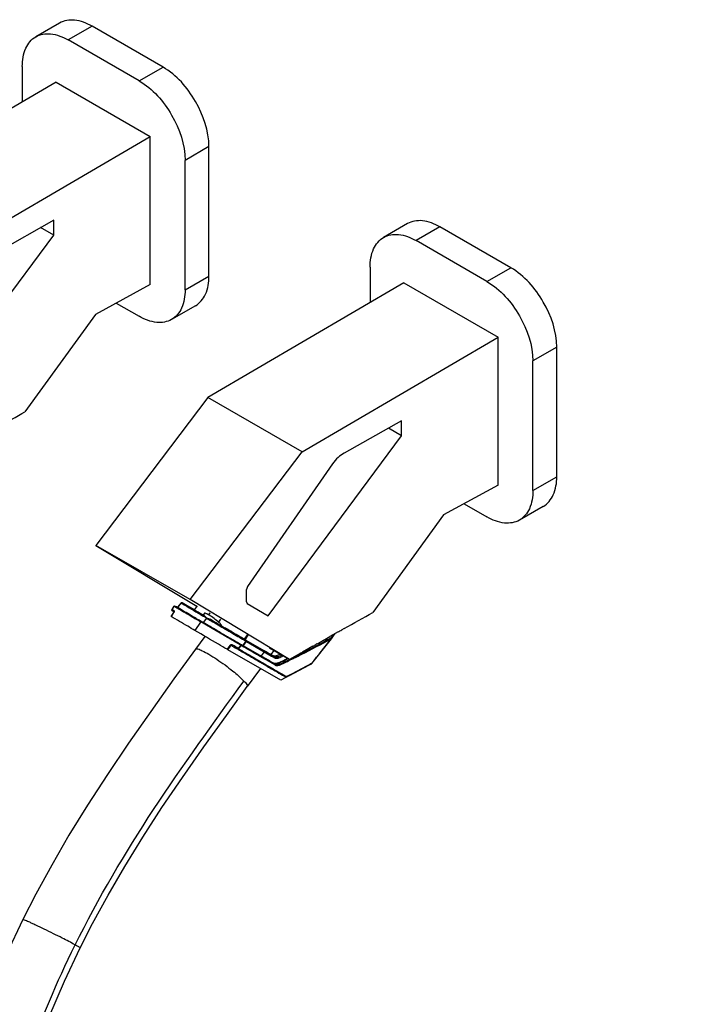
# Model space of a CAD drawing. Header units: millimetres. Extents: x 230 to 1786, y 331 to 2484.
# Tile 8 of 18: x 905 to 1272, y 1043 to 1583. Entities that reach past the tile are written whole.
import ezdxf

# ---------------------------------------------------------------- set-up
doc = ezdxf.new("R2010")
doc.units = ezdxf.units.MM
doc.header["$LTSCALE"] = 183.04178
for name, color, linetype in [('00_COMPONENTS_11', 7, 'CONTINUOUS'), ('00_COMPONENTS_24', 7, 'CONTINUOUS'), ('00_COMPONENTS_4', 7, 'CONTINUOUS')]:
    doc.layers.add(name, color=color, linetype=linetype)

msp = doc.modelspace()

# ---------------------------------------------------------------- linework, layer by layer
at = {"layer": '00_COMPONENTS_11', "color": 7, "linetype": 'Continuous'}
for p, q in [((1006.83, 1244.91), (1001.73, 1237.91)), ((1037.26, 1227.24), (1030.03, 1217.31)), ((935.55, 1075.34), (935.7, 1075.64)), ((935.56, 1075.34), (935.7, 1075.64)), ((938.41, 1073.99), (938.41, 1073.99))]:
    msp.add_line(p, q, dxfattribs=at)
for points in [[(1001.73, 1237.91), (989.83, 1221.52), (977.09, 1203.76), (964.9, 1186.32), (953.34, 1169.19), (942.46, 1152.34), (932.29, 1135.74), (922.83, 1119.41), (914.12, 1103.37), (907.04, 1089.52)], [(938.41, 1073.99), (945.26, 1087.4), (953.71, 1102.91), (962.86, 1118.68), (972.72, 1134.71), (983.27, 1151.01), (994.47, 1167.55), (1006.25, 1184.37), (1018.57, 1201.54), (1030.03, 1217.31)], [(907.05, 1089.52), (898.09, 1070.6)], [(901.9, 977.78), (907.32, 996.79), (913.77, 1016.16), (921.25, 1035.84), (929.78, 1055.79), (938.4, 1074)]]:
    msp.add_lwpolyline(points, dxfattribs=at)
for points, knots in [([(1001.73, 1237.91), (1001.96, 1238.22), (1003.57, 1237.89), (1005.73, 1236.92), (1009.36, 1234.94), (1014.98, 1231.34), (1021.5, 1226.52), (1026.34, 1222.38), (1028.19, 1220.4)], [0, 0, 0, 0, 0.035603, 0.118692, 0.247069, 0.407389, 0.747261, 1, 1, 1, 1]), ([(935.7, 1075.64), (948.4, 1101.29), (977.64, 1150.8), (1011.31, 1197.2), (1028.19, 1220.4)], [0, 0, 0, 0, 0.499371, 1, 1, 1, 1]), ([(1028.19, 1220.4), (1028.76, 1219.79), (1029.46, 1219.01), (1030.26, 1217.63), (1030.03, 1217.31)], [0, 0, 0, 0, 0.680855, 1, 1, 1, 1]), ([(935.7, 1075.64), (933.35, 1076.92), (929.37, 1078.97), (923.71, 1081.81), (918.88, 1084.19), (914.96, 1086.07), (912.15, 1087.38), (910.43, 1088.18), (909.07, 1088.76), (908.01, 1089.25), (907.47, 1089.38), (907.09, 1089.59), (907.04, 1089.52)], [0, 0, 0, 0, 0.252226, 0.420674, 0.596533, 0.759313, 0.829388, 0.889161, 0.936904, 0.97148, 0.992516, 1, 1, 1, 1]), ([(1528.4, 468.59), (1484.37, 461.25), (1393.81, 460.6), (1262.63, 486.2), (1138.81, 532.78), (1027.16, 600.56), (950.76, 678.94), (909.08, 754.82), (889.78, 817.34), (883.77, 882.95), (892.66, 971.43), (915.73, 1035.28), (935.55, 1075.34)], [0, 0, 0, 0, 0.127252, 0.254771, 0.379472, 0.502419, 0.624656, 0.686056, 0.747698, 0.809808, 0.872572, 1, 1, 1, 1]), ([(938.41, 1073.99), (938.44, 1074.06), (938.05, 1074.25), (937.67, 1074.57), (936.74, 1075.06), (936.08, 1075.43), (935.7, 1075.64)], [0, 0, 0, 0, 0.072306, 0.271631, 0.586551, 1, 1, 1, 1])]:
    msp.add_open_spline(points, degree=3, knots=knots, dxfattribs=at)
at = {"layer": '00_COMPONENTS_24', "color": 7, "linetype": 'Continuous'}
for p, q in [((988.77, 1259.6), (989.98, 1261.46)), ((988.82, 1259.62), (989.53, 1260.72)), ((988.92, 1259.56), (988.82, 1259.62)), ((989.03, 1259.5), (988.92, 1259.56)), ((989.53, 1260.72), (990, 1261.46)), ((990.39, 1261.56), (990.39, 1261.55)), ((990.39, 1261.55), (991.83, 1260.73)), ((991.85, 1260.71), (992.08, 1260.57)), ((993.68, 1263.17), (991.98, 1260.89)), ((992.01, 1260.9), (993.7, 1263.17)), ((993.71, 1263.18), (993.82, 1263.11)), ((993.82, 1263.11), (993.92, 1263.05)), ((993.92, 1263.05), (994.02, 1262.99)), ((994.33, 1263.31), (994.34, 1263.31)), ((994.34, 1263.31), (995.7, 1262.53)), ((995.69, 1262.52), (1000.96, 1259.49)), ((1001.38, 1259.2), (995.7, 1262.51)), ((1002.59, 1261.65), (1000.95, 1259.46)), ((1001.01, 1259.42), (1002.65, 1261.62)), ((1001.36, 1259.16), (1001.38, 1259.2)), ((989.66, 1257.98), (988.27, 1255.82)), ((988.31, 1255.8), (989.71, 1257.98)), ((989.6, 1258.53), (989.84, 1258.39)), ((1000.82, 1255.41), (1000.87, 1255.38)), ((1000.82, 1255.41), (1000.87, 1255.38)), ((1000.91, 1255.34), (1000.86, 1255.37)), ((1003.69, 1253.72), (1005.83, 1252.46)), ((1004.8, 1253.06), (1003.69, 1253.71)), ((1005.55, 1256.22), (1005.59, 1256.19)), ((1005.9, 1256.49), (1005.79, 1256.55)), ((1006.59, 1256.08), (1005.79, 1256.55)), ((1006.54, 1257.56), (1005.8, 1256.56)), ((1007.67, 1254.97), (1005.83, 1252.46)), ((1009.51, 1257.78), (1008.75, 1256.77)), ((1015.42, 1254.33), (1014.28, 1252.75)), ((1004.39, 1252.72), (1001.28, 1248.16)), ((1004.39, 1252.72), (1004.52, 1252.92)), ((1013.03, 1247.92), (1004.52, 1252.92)), ((1026.43, 1240.07), (1013.03, 1247.92)), ((1015.85, 1251.11), (1015.62, 1250.79)), ((1027.46, 1243.37), (1028.71, 1242.64)), ((1027.59, 1243.81), (1027.57, 1243.79)), ((1028.3, 1243.4), (1027.59, 1243.81)), ((1027.59, 1243.81), (1027.68, 1243.73)), ((1030.02, 1245.81), (1028.3, 1243.4)), ((1028.71, 1242.64), (1029.27, 1242.31)), ((1028.82, 1243.09), (1030.54, 1245.5)), ((1028.92, 1243.01), (1028.82, 1243.09)), ((1028.92, 1243.01), (1029.44, 1242.71)), ((1039.21, 1237.04), (1029.44, 1242.7)), ((1065.36, 1229.96), (1076.17, 1243.55)), ((1076.17, 1243.55), (1076.18, 1243.57)), ((1076.17, 1243.55), (1076.17, 1243.55)), ((1076.18, 1243.57), (1076.18, 1243.57)), ((1020.52, 1239.9), (1018.95, 1237.81)), ((1019.34, 1237.58), (1020.87, 1239.61)), ((1048.39, 1220.81), (1019.34, 1237.58)), ((1026.43, 1240.07), (1023.49, 1241.8)), ((1026.43, 1240.07), (1025.1, 1238.32)), ((1025.31, 1238.08), (1026.69, 1239.89)), ((1025.37, 1237.99), (1025.58, 1237.88)), ((1028.31, 1239.3), (1026.67, 1240.25)), ((1028.16, 1239.04), (1026.69, 1239.89)), ((1029.26, 1242.3), (1027.61, 1239.99)), ((1027.86, 1239.79), (1029.51, 1242.1)), ((1038.32, 1233.73), (1027.86, 1239.79)), ((1028.31, 1239.31), (1038.13, 1233.62)), ((1029.51, 1242.1), (1039.27, 1236.43)), ((1044.59, 1237.12), (1042.96, 1234.88)), ((1031.03, 1234.71), (1031.39, 1234.5)), ((1031.03, 1234.71), (1031.36, 1234.52)), ((1037.49, 1233.63), (1036.72, 1234.08)), ((1037.98, 1233.35), (1037.49, 1233.63)), ((1039.27, 1236.44), (1037.62, 1234.14)), ((1038.13, 1233.61), (1037.64, 1233.89)), ((1040.3, 1232.01), (1037.98, 1233.35)), ((1039.87, 1232.6), (1038.13, 1233.61)), ((1041.58, 1231.84), (1038.32, 1233.73)), ((1039.34, 1236.97), (1039.21, 1237.05)), ((1039.27, 1236.43), (1043.26, 1234.12)), ((1043.01, 1230.78), (1039.87, 1232.6)), ((1042.89, 1230.5), (1040.3, 1232.01)), ((1040.85, 1232.04), (1042.32, 1231.19)), ((1042.39, 1231.37), (1041.58, 1231.84)), ((1043.26, 1234.12), (1045.25, 1232.97)), ((1045.17, 1233.59), (1044.15, 1234.18)), ((1045.86, 1234.21), (1046.26, 1234.4)), ((1046.9, 1233.6), (1045.86, 1234.21)), ((1048.94, 1234.61), (1046.9, 1233.6)), ((1048.94, 1234.61), (1046.9, 1233.6)), ((1047.23, 1233.01), (1047.28, 1233.04)), ((1061.02, 1236.13), (1060.94, 1236.09)), ((1061.02, 1236.13), (1060.94, 1236.09)), ((1036.66, 1231), (1039.6, 1229.29)), ((1044.33, 1230.25), (1042.39, 1231.37)), ((1045.07, 1229.24), (1042.89, 1230.5)), ((1045.03, 1229.62), (1043.01, 1230.78)), ((1044.36, 1230.01), (1045.03, 1229.62)), ((1047.87, 1229.66), (1047.15, 1230.09)), ((1058.97, 1226.49), (1048.39, 1220.81)), ((1065.31, 1230.05), (1064.75, 1229.75)), ((1064.81, 1229.63), (1065.24, 1229.86)), ((1064.82, 1229.59), (1064.83, 1229.59)), ((1064.84, 1229.6), (1064.87, 1229.61)), ((1064.87, 1229.61), (1064.89, 1229.62)), ((1064.89, 1229.62), (1064.91, 1229.64)), ((1065.31, 1230.04), (1064.9, 1229.82)), ((1064.91, 1229.64), (1064.93, 1229.65)), ((1064.97, 1229.68), (1064.94, 1229.65)), ((1065.13, 1229.79), (1064.97, 1229.68)), ((1064.97, 1229.67), (1065.11, 1229.77)), ((1065.2, 1229.83), (1065.13, 1229.79)), ((1065.24, 1229.86), (1065.2, 1229.83)), ((1065.27, 1229.88), (1065.27, 1229.88)), ((1051.11, 1222.73), (1051.11, 1222.73)), ((1051.32, 1222.72), (1051.33, 1222.72)), ((1053.23, 1223.55), (1053.19, 1223.53)), ((1053.83, 1223.85), (1053.84, 1223.85))]:
    msp.add_line(p, q, dxfattribs=at)
for points in [[(988.7, 1259.41), (988.7, 1259.4), (988.69, 1259.35), (988.7, 1259.29), (988.7, 1259.24), (988.72, 1259.18), (988.74, 1259.13), (988.77, 1259.07), (988.81, 1259.02), (988.86, 1258.98), (988.91, 1258.94)], [(988.77, 1259.6), (988.75, 1259.56), (988.72, 1259.49), (988.7, 1259.42), (988.7, 1259.41)], [(991.98, 1260.89), (991.97, 1260.88), (991.94, 1260.84), (991.91, 1260.81), (991.89, 1260.78), (991.86, 1260.75), (991.83, 1260.73), (991.82, 1260.72)], [(994.33, 1263.31), (994.31, 1263.33), (994.27, 1263.34), (994.23, 1263.35), (994.2, 1263.36), (994.16, 1263.37), (994.13, 1263.37), (994.09, 1263.38), (994.06, 1263.38), (994.03, 1263.37), (994, 1263.37), (993.97, 1263.36), (993.94, 1263.35), (993.91, 1263.35), (993.88, 1263.33), (993.86, 1263.32), (993.83, 1263.31), (993.81, 1263.3), (993.79, 1263.28), (993.77, 1263.27), (993.75, 1263.25), (993.73, 1263.23), (993.71, 1263.21), (993.7, 1263.2), (993.68, 1263.18), (993.68, 1263.17)], [(993.71, 1263.18), (993.71, 1263.18), (993.71, 1263.18), (993.71, 1263.18), (993.71, 1263.18), (993.71, 1263.18), (993.71, 1263.18), (993.7, 1263.18), (993.7, 1263.17), (993.7, 1263.17)], [(989.84, 1258.42), (989.84, 1258.38), (989.83, 1258.34), (989.81, 1258.29), (989.8, 1258.24), (989.77, 1258.19), (989.75, 1258.13), (989.71, 1258.07), (989.68, 1258.01), (989.66, 1257.98)], [(989.84, 1258.46), (989.84, 1258.46), (989.84, 1258.46), (989.84, 1258.44), (989.84, 1258.42)], [(1013.03, 1247.92), (1010.9, 1249.17), (1008.78, 1250.42)], [(1023.49, 1241.8), (1020.63, 1243.47), (1019.23, 1244.29), (1017.89, 1245.08)], [(1076.18, 1243.57), (1077.31, 1245.13), (1078.25, 1246.42)], [(1064.82, 1229.59), (1064.82, 1229.59), (1064.83, 1229.59), (1064.84, 1229.6), (1064.84, 1229.6)], [(1064.93, 1229.65), (1064.94, 1229.65), (1064.95, 1229.66), (1064.95, 1229.66), (1064.96, 1229.66)], [(1050.41, 1223.03), (1050.47, 1223), (1050.56, 1222.95), (1050.66, 1222.9), (1050.76, 1222.86), (1050.86, 1222.82), (1050.96, 1222.78), (1051.06, 1222.74), (1051.11, 1222.73)], [(1051.32, 1222.72), (1051.39, 1222.73), (1051.53, 1222.78), (1051.69, 1222.84), (1051.88, 1222.92), (1052.08, 1223), (1052.31, 1223.11), (1052.56, 1223.22), (1052.82, 1223.35), (1053.1, 1223.49), (1053.4, 1223.63), (1053.83, 1223.85)]]:
    msp.add_lwpolyline(points, dxfattribs=at)
for centre, radius, start, end in [((989.23, 1259.3), 0.519, 145.5411, 149.4548), ((989.22, 1259.3), 0.517, 141.8506, 145.5431), ((1003.72, 1283.75), 26.17, 238.3962, 239.0125), ((1009.43, 1293.24), 37.24, 238.9924, 239.1759), ((990.69, 1261.88), 1.65, 314.7585, 322.661), ((990.69, 1261.88), 1.65, 322.6018, 323.2422), ((988.72, 1258.72), 1.24, 333.7425, 337.6741), ((426.4, 270.85), 1142.96, 59.4316, 59.55249), ((1008.32, 1254.49), 0.807, 136.9317, 143.9515), ((997.8, 1237.71), 21.96, 59.5803, 60.1106), ((1902.03, 645.74), 1019.97, 143.9552, 144.08845), ((1076.27, 1244.4), 0.865, 256.3291, 257.6489), ((1076.4, 1336.1), 113.85, 239.6969, 239.9251), ((1038.86, 1261.3), 24.33, 239.6392, 239.9165), ((1045.97, 1234.95), 1.58, 239.905, 241.29), ((1046.18, 1234.6), 1.88, 240.2648, 247.5826), ((651.64, 2055.78), 911.26, 295.66146, 295.77708), ((661.41, 2003.76), 864.24, 296.49904, 296.86458), ((635.85, 2055.67), 922.37, 296.48209, 296.8246), ((616.03, 2106.64), 974.25, 296.27352, 296.42561), ((789.99, 1770.85), 599.49, 295.47824, 296.03268), ((789.42, 1772.72), 601.84, 295.78848, 296.12367), ((795, 1760.64), 588.12, 296.15399, 296.88446), ((783.76, 1784.44), 614.85, 295.45949, 295.78848), ((798.08, 1733.12), 569.65, 296.6647, 297.9129), ((796.69, 1735.13), 572.21, 296.6996, 297.9424), ((794.86, 1733.3), 571.5, 296.9465, 298.1887), ((1058.39, 1227.59), 1.24, 298.1663, 303.0108), ((1064.92, 1229.78), 0.119, 276.7377, 286.1727), ((1064.92, 1229.79), 0.12, 286.222, 294.4415), ((1065.04, 1230.21), 0.4, 304.8066, 321.7083), ((1052.56, 1226.2), 3.43, 240.3711, 251.8007), ((1051.23, 1223.11), 0.4, 252.0139, 283.9009), ((1051.18, 1222.95), 0.233, 252.1969, 258.3588), ((1051.18, 1222.95), 0.236, 258.3671, 268.1134), ((1051.23, 1223.1), 0.399, 283.9334, 286.4486), ((792.28, 1743.86), 581.98, 296.44062, 296.7011), ((792.3, 1744.53), 582.43, 296.42429, 296.66969)]:
    msp.add_arc(centre, radius, start, end, dxfattribs=at)
for points in [[(988.71, 1259.31), (988.7, 1259.34), (988.69, 1259.37), (988.7, 1259.41)], [(988.71, 1259.31), (988.71, 1259.4), (988.73, 1259.49), (988.78, 1259.57)], [(989.77, 1258.56), (989.72, 1258.71), (989.75, 1258.89), (989.84, 1259.02)], [(990, 1261.46), (990.03, 1261.5), (990.07, 1261.54), (990.11, 1261.56)], [(990.11, 1261.56), (990.16, 1261.59), (990.23, 1261.6), (990.29, 1261.59)], [(990.29, 1261.59), (990.32, 1261.58), (990.36, 1261.57), (990.39, 1261.55)], [(994, 1263.36), (993.89, 1263.34), (993.78, 1263.27), (993.71, 1263.18)], [(994.29, 1263.33), (994.2, 1263.37), (994.1, 1263.38), (994, 1263.36)], [(994.34, 1263.31), (994.32, 1263.32), (994.31, 1263.33), (994.29, 1263.33)], [(989.83, 1258.17), (989.8, 1258.11), (989.76, 1258.04), (989.71, 1257.98)], [(989.84, 1258.42), (989.81, 1258.46), (989.78, 1258.51), (989.77, 1258.56)], [(989.9, 1258.35), (989.89, 1258.32), (989.88, 1258.28), (989.87, 1258.25)], [(1009.69, 1254.26), (1010.29, 1253.91), (1010.9, 1253.55), (1011.51, 1253.19)], [(1065.31, 1230.04), (1068.92, 1234.53), (1072.48, 1239.06), (1076.07, 1243.56)], [(1075.94, 1243.99), (1075.92, 1243.96), (1075.89, 1243.94), (1075.86, 1243.93)], [(1075.86, 1243.93), (1075.98, 1243.85), (1076.07, 1243.7), (1076.07, 1243.56)], [(1022.09, 1240.09), (1021.86, 1240.2), (1021.61, 1240.29), (1021.36, 1240.28)], [(1021.83, 1239.6), (1022.87, 1239), (1023.91, 1238.39), (1024.95, 1237.79)], [(1025.1, 1238.32), (1024.1, 1238.91), (1023.09, 1239.5), (1022.09, 1240.09)], [(1024.98, 1238.02), (1025.09, 1238.01), (1025.21, 1238.03), (1025.31, 1238.08)], [(1027.53, 1239.76), (1027.54, 1239.84), (1027.57, 1239.92), (1027.61, 1239.99)], [(1027.85, 1239.72), (1027.84, 1239.75), (1027.84, 1239.77), (1027.86, 1239.79)], [(1038.13, 1233.62), (1039.03, 1233.09), (1039.94, 1232.57), (1040.85, 1232.04)], [(1045.79, 1233.38), (1045.59, 1233.41), (1045.38, 1233.47), (1045.21, 1233.57)], [(1046.9, 1233.6), (1046.75, 1233.53), (1046.59, 1233.47), (1046.43, 1233.43)], [(1042.32, 1231.19), (1043, 1230.8), (1043.68, 1230.4), (1044.36, 1230.01)], [(1047.02, 1230.32), (1047.03, 1230.23), (1047.08, 1230.13), (1047.15, 1230.09)], [(1064.91, 1229.64), (1064.88, 1229.62), (1064.86, 1229.61), (1064.83, 1229.59)], [(1051.34, 1222.72), (1051.37, 1222.73), (1051.4, 1222.74), (1051.42, 1222.75)], [(1051.42, 1222.75), (1051.46, 1222.78), (1051.48, 1222.82), (1051.49, 1222.86)]]:
    msp.add_open_spline(points, degree=3, dxfattribs=at)
for points, knots in [([(988.91, 1258.94), (988.82, 1259), (988.73, 1259.13), (988.71, 1259.27), (988.71, 1259.31)], [0, 0, 0, 0, 0.733256, 1, 1, 1, 1]), ([(988.82, 1259.62), (988.81, 1259.62), (988.79, 1259.62), (988.78, 1259.6), (988.77, 1259.6)], [0, 0, 0, 0, 0.54891, 1, 1, 1, 1]), ([(988.91, 1258.94), (988.97, 1258.91), (989.19, 1258.77), (989.42, 1258.64), (989.6, 1258.53)], [0, 0, 0, 0, 0.234705, 1, 1, 1, 1]), ([(989.84, 1259.02), (989.77, 1259.06), (989.5, 1259.22), (989.23, 1259.38), (989.03, 1259.5)], [0, 0, 0, 0, 0.267598, 1, 1, 1, 1]), ([(989.84, 1259.02), (989.87, 1259), (989.97, 1258.9), (989.98, 1258.73), (989.97, 1258.61)], [0, 0, 0, 0, 0.203003, 1, 1, 1, 1]), ([(989.98, 1261.46), (990.02, 1261.53), (990.17, 1261.63), (990.33, 1261.59), (990.39, 1261.55)], [0, 0, 0, 0, 0.533546, 1, 1, 1, 1]), ([(990, 1261.46), (990, 1261.46), (989.99, 1261.47), (989.98, 1261.47), (989.98, 1261.46)], [0, 0, 0, 0, 0.674892, 1, 1, 1, 1]), ([(990.35, 1261.25), (991.11, 1260.8), (993, 1259.69), (997.72, 1256.9), (1001.67, 1254.58), (1004.52, 1252.92)], [0, 0, 0, 0, 0.163422, 0.398106, 1, 1, 1, 1]), ([(990.39, 1261.55), (990.38, 1261.56), (990.37, 1261.57), (990.39, 1261.55), (990.4, 1261.55)], [0, 0, 0, 0, 0.30265, 1, 1, 1, 1]), ([(1000.86, 1255.37), (999.72, 1256.04), (996.22, 1258.1), (992.73, 1260.15), (990.39, 1261.55)], [0, 0, 0, 0, 0.327339, 1, 1, 1, 1]), ([(991.82, 1260.72), (991.82, 1260.72), (991.84, 1260.72), (991.84, 1260.71), (991.85, 1260.71)], [0, 0, 0, 0, 0.233961, 1, 1, 1, 1]), ([(992.01, 1260.9), (992, 1260.9), (991.99, 1260.9), (991.98, 1260.89), (991.98, 1260.89)], [0, 0, 0, 0, 0.618851, 1, 1, 1, 1]), ([(992.08, 1260.57), (992.55, 1260.29), (995.45, 1258.56), (998.37, 1256.85), (1000.82, 1255.41)], [0, 0, 0, 0, 0.15995, 1, 1, 1, 1]), ([(993.7, 1263.17), (993.7, 1263.17), (993.69, 1263.18), (993.68, 1263.17), (993.68, 1263.17)], [0, 0, 0, 0, 0.619061, 1, 1, 1, 1]), ([(994.02, 1262.99), (994.62, 1262.64), (998.47, 1260.38), (1002.31, 1258.12), (1005.55, 1256.22)], [0, 0, 0, 0, 0.15702, 1, 1, 1, 1]), ([(999.86, 1260.04), (999.25, 1260.4), (997.4, 1261.49), (995.56, 1262.57), (994.34, 1263.31)], [0, 0, 0, 0, 0.33384, 1, 1, 1, 1]), ([(999.8, 1260.08), (999.37, 1260.33), (998, 1261.14), (996.64, 1261.95), (995.7, 1262.51)], [0, 0, 0, 0, 0.313907, 1, 1, 1, 1]), ([(1005.79, 1256.55), (1005.26, 1256.87), (1003.26, 1258.04), (1001.26, 1259.22), (999.8, 1260.08)], [0, 0, 0, 0, 0.269113, 1, 1, 1, 1]), ([(1005.79, 1256.55), (1005.26, 1256.86), (1003.29, 1258.02), (1001.31, 1259.18), (999.86, 1260.04)], [0, 0, 0, 0, 0.2662, 1, 1, 1, 1]), ([(988.31, 1255.8), (988.3, 1255.8), (988.29, 1255.81), (988.27, 1255.82), (988.27, 1255.82)], [0, 0, 0, 0, 0.74584, 1, 1, 1, 1]), ([(1001.28, 1248.16), (999.99, 1248.92), (995.66, 1251.46), (991.34, 1254), (988.31, 1255.8)], [0, 0, 0, 0, 0.298278, 1, 1, 1, 1]), ([(989.66, 1257.98), (989.67, 1257.99), (989.69, 1257.99), (989.7, 1257.98), (989.71, 1257.98)], [0, 0, 0, 0, 0.338336, 1, 1, 1, 1]), ([(989.97, 1258.61), (989.97, 1258.59), (989.95, 1258.5), (989.92, 1258.42), (989.9, 1258.35)], [0, 0, 0, 0, 0.228702, 1, 1, 1, 1]), ([(1000.87, 1255.38), (1001.1, 1255.24), (1002.04, 1254.69), (1002.98, 1254.14), (1003.69, 1253.72)], [0, 0, 0, 0, 0.24445, 1, 1, 1, 1]), ([(1003.69, 1253.71), (1003.45, 1253.85), (1002.53, 1254.39), (1001.6, 1254.94), (1000.91, 1255.34)], [0, 0, 0, 0, 0.254028, 1, 1, 1, 1]), ([(1005.9, 1256.49), (1005.94, 1256.47), (1006.16, 1256.33), (1006.39, 1256.2), (1006.59, 1256.08)], [0, 0, 0, 0, 0.164362, 1, 1, 1, 1]), ([(1008.74, 1256.75), (1008.46, 1256.91), (1007.97, 1257.18), (1007.3, 1257.47), (1006.87, 1257.63), (1006.59, 1257.62), (1006.54, 1257.56)], [0, 0, 0, 0, 0.398107, 0.702363, 0.901033, 1, 1, 1, 1]), ([(1007.73, 1255.04), (1007.6, 1255.12), (1007.4, 1255.32), (1007.05, 1255.7), (1006.79, 1255.96), (1006.59, 1256.08)], [0, 0, 0, 0, 0.286846, 0.550738, 1, 1, 1, 1]), ([(1007.67, 1254.97), (1008.5, 1254.48), (1011.99, 1252.42), (1015.49, 1250.37), (1018.16, 1248.81)], [0, 0, 0, 0, 0.237074, 1, 1, 1, 1]), ([(1007.73, 1255.04), (1007.87, 1254.96), (1008.2, 1254.86), (1008.87, 1254.65), (1009.37, 1254.45), (1009.69, 1254.26)], [0, 0, 0, 0, 0.233851, 0.481877, 1, 1, 1, 1]), ([(1014.5, 1252.55), (1013.65, 1253.32), (1011.83, 1254.76), (1009.92, 1256.06), (1008.91, 1256.65)], [0, 0, 0, 0, 0.496507, 1, 1, 1, 1]), ([(1015.64, 1250.77), (1015.13, 1251.07), (1013.15, 1252.23), (1011.16, 1253.4), (1009.69, 1254.26)], [0, 0, 0, 0, 0.257909, 1, 1, 1, 1]), ([(1018.95, 1237.81), (1017.36, 1238.74), (1011.47, 1242.18), (1005.58, 1245.64), (1001.28, 1248.16)], [0, 0, 0, 0, 0.269802, 1, 1, 1, 1]), ([(1004.8, 1253.06), (1004.78, 1253.07), (1004.67, 1253.09), (1004.57, 1252.99), (1004.52, 1252.92)], [0, 0, 0, 0, 0.186906, 1, 1, 1, 1]), ([(1013.5, 1247.95), (1012.74, 1248.4), (1009.84, 1250.1), (1006.94, 1251.8), (1004.8, 1253.06)], [0, 0, 0, 0, 0.260896, 1, 1, 1, 1]), ([(1015.96, 1246.52), (1015.07, 1247.04), (1011.69, 1249.02), (1008.32, 1251), (1005.83, 1252.46)], [0, 0, 0, 0, 0.263675, 1, 1, 1, 1]), ([(1011.51, 1253.19), (1011.84, 1253), (1013.18, 1252.22), (1014.52, 1251.43), (1015.53, 1250.84)], [0, 0, 0, 0, 0.244592, 1, 1, 1, 1]), ([(1026.56, 1240.32), (1025.44, 1240.97), (1021.09, 1243.51), (1016.74, 1246.06), (1013.5, 1247.95)], [0, 0, 0, 0, 0.256542, 1, 1, 1, 1]), ([(1015.85, 1251.11), (1015.71, 1251.34), (1015.27, 1251.83), (1014.79, 1252.29), (1014.5, 1252.55)], [0, 0, 0, 0, 0.404524, 1, 1, 1, 1]), ([(1015.53, 1250.84), (1015.92, 1250.61), (1017.54, 1249.66), (1019.16, 1248.71), (1020.38, 1248)], [0, 0, 0, 0, 0.243455, 1, 1, 1, 1]), ([(1018.98, 1248.82), (1018.7, 1248.98), (1017.58, 1249.63), (1016.47, 1250.28), (1015.64, 1250.77)], [0, 0, 0, 0, 0.254274, 1, 1, 1, 1]), ([(1018.16, 1248.81), (1018.91, 1248.37), (1022.01, 1246.55), (1025.12, 1244.74), (1027.46, 1243.37)], [0, 0, 0, 0, 0.243468, 1, 1, 1, 1]), ([(1029.44, 1242.7), (1028.55, 1243.22), (1025.07, 1245.25), (1021.58, 1247.29), (1018.98, 1248.82)], [0, 0, 0, 0, 0.253226, 1, 1, 1, 1]), ([(1020.38, 1248), (1020.98, 1247.65), (1023.41, 1246.23), (1025.84, 1244.81), (1027.68, 1243.73)], [0, 0, 0, 0, 0.245734, 1, 1, 1, 1]), ([(1027.53, 1239.76), (1026.55, 1240.33), (1022.69, 1242.58), (1018.84, 1244.84), (1015.96, 1246.52)], [0, 0, 0, 0, 0.253688, 1, 1, 1, 1]), ([(1028.3, 1243.4), (1028.42, 1243.33), (1028.48, 1243.31), (1028.87, 1243.06), (1028.82, 1243.09)], [0, 0, 0, 0, 0.701394, 1, 1, 1, 1]), ([(1029.25, 1242.31), (1029.28, 1242.36), (1029.33, 1242.45), (1029.39, 1242.57), (1029.42, 1242.64), (1029.45, 1242.7), (1029.44, 1242.7)], [0, 0, 0, 0, 0.378109, 0.709065, 0.921913, 1, 1, 1, 1]), ([(1029.51, 1242.1), (1029.56, 1242.2), (1029.63, 1242.43), (1029.52, 1242.65), (1029.44, 1242.7)], [0, 0, 0, 0, 0.556782, 1, 1, 1, 1]), ([(1054.41, 1232.37), (1056.25, 1233.27), (1063.53, 1236.89), (1070.73, 1240.65), (1076.07, 1243.56)], [0, 0, 0, 0, 0.252245, 1, 1, 1, 1]), ([(1075.86, 1243.93), (1074.64, 1243.26), (1069.72, 1240.61), (1064.77, 1238.03), (1061.02, 1236.13)], [0, 0, 0, 0, 0.24844, 1, 1, 1, 1]), ([(1075.94, 1243.99), (1076.03, 1243.96), (1076.2, 1243.86), (1076.23, 1243.63), (1076.18, 1243.57)], [0, 0, 0, 0, 0.549238, 1, 1, 1, 1]), ([(1076.17, 1243.55), (1076.16, 1243.55), (1076.14, 1243.54), (1076.11, 1243.55), (1076.09, 1243.55)], [0, 0, 0, 0, 0.135579, 1, 1, 1, 1]), ([(1021.36, 1240.28), (1021.12, 1240.28), (1020.8, 1240.18), (1020.56, 1239.96), (1020.52, 1239.9)], [0, 0, 0, 0, 0.747891, 1, 1, 1, 1]), ([(1020.52, 1239.9), (1020.56, 1239.87), (1020.68, 1239.78), (1020.79, 1239.68), (1020.87, 1239.61)], [0, 0, 0, 0, 0.300303, 1, 1, 1, 1]), ([(1020.87, 1239.61), (1020.88, 1239.65), (1020.91, 1239.81), (1020.97, 1239.96), (1021.03, 1240.07)], [0, 0, 0, 0, 0.235803, 1, 1, 1, 1]), ([(1021.83, 1239.6), (1021.77, 1239.64), (1021.5, 1239.8), (1021.23, 1239.95), (1021.03, 1240.07)], [0, 0, 0, 0, 0.235114, 1, 1, 1, 1]), ([(1022.09, 1240.09), (1022.05, 1240.03), (1021.99, 1239.92), (1021.92, 1239.79), (1021.87, 1239.69), (1021.85, 1239.65), (1021.82, 1239.61), (1021.83, 1239.6)], [0, 0, 0, 0, 0.359104, 0.701194, 0.833387, 0.928419, 1, 1, 1, 1]), ([(1024.98, 1238.02), (1024.96, 1237.97), (1024.94, 1237.9), (1024.92, 1237.8), (1024.95, 1237.79)], [0, 0, 0, 0, 0.691409, 1, 1, 1, 1]), ([(1024.95, 1237.79), (1025.01, 1237.75), (1025.21, 1237.77), (1025.32, 1237.91), (1025.37, 1237.99)], [0, 0, 0, 0, 0.429654, 1, 1, 1, 1]), ([(1024.95, 1237.79), (1025.94, 1237.21), (1029.85, 1234.94), (1033.75, 1232.68), (1036.66, 1231)], [0, 0, 0, 0, 0.255693, 1, 1, 1, 1]), ([(1025.1, 1238.32), (1025.07, 1238.24), (1025.03, 1238.14), (1024.99, 1238.04), (1024.98, 1238.02)], [0, 0, 0, 0, 0.770745, 1, 1, 1, 1]), ([(1025.31, 1238.08), (1025.29, 1238.1), (1025.23, 1238.18), (1025.16, 1238.26), (1025.1, 1238.32)], [0, 0, 0, 0, 0.223173, 1, 1, 1, 1]), ([(1025.37, 1237.99), (1025.36, 1238), (1025.32, 1238.02), (1025.32, 1238.06), (1025.32, 1238.08)], [0, 0, 0, 0, 0.472763, 1, 1, 1, 1]), ([(1025.58, 1237.88), (1026.04, 1237.61), (1027.85, 1236.56), (1029.67, 1235.5), (1031.03, 1234.71)], [0, 0, 0, 0, 0.252521, 1, 1, 1, 1]), ([(1026.43, 1240.07), (1026.45, 1240.1), (1026.48, 1240.16), (1026.53, 1240.24), (1026.54, 1240.28), (1026.57, 1240.31), (1026.56, 1240.32)], [0, 0, 0, 0, 0.386791, 0.708812, 0.922488, 1, 1, 1, 1]), ([(1026.69, 1239.89), (1026.67, 1239.91), (1026.59, 1239.97), (1026.5, 1240.03), (1026.43, 1240.07)], [0, 0, 0, 0, 0.220492, 1, 1, 1, 1]), ([(1026.67, 1240.25), (1026.69, 1240.24), (1026.78, 1240.14), (1026.74, 1239.98), (1026.69, 1239.89)], [0, 0, 0, 0, 0.206462, 1, 1, 1, 1]), ([(1028.31, 1239.31), (1028.25, 1239.34), (1027.99, 1239.49), (1027.73, 1239.64), (1027.53, 1239.76)], [0, 0, 0, 0, 0.231361, 1, 1, 1, 1]), ([(1027.86, 1239.79), (1027.84, 1239.81), (1027.76, 1239.88), (1027.68, 1239.94), (1027.61, 1239.99)], [0, 0, 0, 0, 0.217369, 1, 1, 1, 1]), ([(1028.31, 1239.31), (1028.22, 1239.36), (1028.09, 1239.45), (1027.93, 1239.58), (1027.85, 1239.67), (1027.85, 1239.72)], [0, 0, 0, 0, 0.488497, 0.736921, 1, 1, 1, 1]), ([(1036.72, 1234.08), (1036.02, 1234.48), (1033.17, 1236.14), (1030.31, 1237.79), (1028.16, 1239.04)], [0, 0, 0, 0, 0.245789, 1, 1, 1, 1]), ([(1037.65, 1233.89), (1036.88, 1234.33), (1033.77, 1236.14), (1030.66, 1237.94), (1028.31, 1239.3)], [0, 0, 0, 0, 0.245359, 1, 1, 1, 1]), ([(1029.51, 1242.1), (1029.49, 1242.11), (1029.41, 1242.18), (1029.33, 1242.25), (1029.26, 1242.3)], [0, 0, 0, 0, 0.217429, 1, 1, 1, 1]), ([(1031.39, 1234.5), (1031.76, 1234.29), (1033.2, 1233.46), (1034.64, 1232.62), (1035.71, 1232)], [0, 0, 0, 0, 0.25219, 1, 1, 1, 1]), ([(1035.71, 1232), (1036.1, 1231.77), (1037.64, 1230.89), (1039.17, 1230), (1040.32, 1229.33)], [0, 0, 0, 0, 0.252519, 1, 1, 1, 1]), ([(1037.65, 1233.9), (1037.6, 1233.93), (1037.58, 1234.04), (1037.61, 1234.11), (1037.62, 1234.13)], [0, 0, 0, 0, 0.700042, 1, 1, 1, 1]), ([(1039.27, 1236.43), (1039.33, 1236.54), (1039.4, 1236.76), (1039.29, 1236.99), (1039.21, 1237.04)], [0, 0, 0, 0, 0.559829, 1, 1, 1, 1]), ([(1045.17, 1233.59), (1044.68, 1233.87), (1042.69, 1235.02), (1040.71, 1236.17), (1039.21, 1237.04)], [0, 0, 0, 0, 0.246731, 1, 1, 1, 1]), ([(1044.15, 1234.18), (1043.76, 1234.41), (1042.15, 1235.34), (1040.55, 1236.27), (1039.34, 1236.97)], [0, 0, 0, 0, 0.247432, 1, 1, 1, 1]), ([(1045.86, 1234.21), (1045.58, 1234.08), (1045, 1233.91), (1044.39, 1234.05), (1044.15, 1234.18)], [0, 0, 0, 0, 0.530295, 1, 1, 1, 1]), ([(1045.25, 1232.97), (1045.3, 1233.08), (1045.37, 1233.31), (1045.26, 1233.54), (1045.17, 1233.59)], [0, 0, 0, 0, 0.554985, 1, 1, 1, 1]), ([(1047.23, 1233.01), (1047.08, 1232.93), (1046.71, 1232.8), (1046.1, 1232.7), (1045.66, 1232.79), (1045.46, 1232.87)], [0, 0, 0, 0, 0.272977, 0.650133, 1, 1, 1, 1]), ([(1046.43, 1233.43), (1046.38, 1233.42), (1046.17, 1233.37), (1045.95, 1233.37), (1045.79, 1233.38)], [0, 0, 0, 0, 0.258774, 1, 1, 1, 1]), ([(1047.23, 1233.01), (1047.21, 1233.18), (1047.11, 1233.41), (1046.94, 1233.57), (1046.9, 1233.6)], [0, 0, 0, 0, 0.76749, 1, 1, 1, 1]), ([(1039.6, 1229.29), (1040.52, 1228.76), (1044.13, 1226.67), (1047.73, 1224.59), (1050.41, 1223.04)], [0, 0, 0, 0, 0.25676, 1, 1, 1, 1]), ([(1040.32, 1229.33), (1041.22, 1228.81), (1044.74, 1226.77), (1048.25, 1224.74), (1050.87, 1223.22)], [0, 0, 0, 0, 0.256605, 1, 1, 1, 1]), ([(1044.36, 1230.01), (1044.31, 1230.04), (1044.28, 1230.15), (1044.32, 1230.23), (1044.33, 1230.25)], [0, 0, 0, 0, 0.702542, 1, 1, 1, 1]), ([(1047.02, 1230.32), (1046.58, 1230.1), (1045.87, 1229.88), (1044.93, 1229.98), (1044.52, 1230.15), (1044.33, 1230.25)], [0, 0, 0, 0, 0.527985, 0.767793, 1, 1, 1, 1]), ([(1047.15, 1230.09), (1046.7, 1229.86), (1045.74, 1229.56), (1044.75, 1229.79), (1044.36, 1230.01)], [0, 0, 0, 0, 0.531258, 1, 1, 1, 1]), ([(1047.87, 1229.66), (1047.4, 1229.44), (1046.43, 1229.16), (1045.42, 1229.39), (1045.03, 1229.62)], [0, 0, 0, 0, 0.532207, 1, 1, 1, 1]), ([(1045.03, 1229.62), (1045.08, 1229.59), (1045.15, 1229.45), (1045.1, 1229.31), (1045.07, 1229.24)], [0, 0, 0, 0, 0.446571, 1, 1, 1, 1]), ([(1045.07, 1229.24), (1045.28, 1229.13), (1045.73, 1228.94), (1046.49, 1228.87), (1047.28, 1228.99), (1047.81, 1229.17), (1048.06, 1229.3)], [0, 0, 0, 0, 0.229187, 0.468022, 0.723611, 1, 1, 1, 1]), ([(1048.06, 1229.3), (1048.06, 1229.41), (1048, 1229.55), (1047.9, 1229.64), (1047.87, 1229.66)], [0, 0, 0, 0, 0.767487, 1, 1, 1, 1]), ([(1064.94, 1229.65), (1064.94, 1229.65), (1064.93, 1229.65), (1064.92, 1229.64), (1064.91, 1229.64)], [0, 0, 0, 0, 0.351431, 1, 1, 1, 1]), ([(1065.23, 1229.86), (1065.24, 1229.86), (1065.25, 1229.87), (1065.26, 1229.87), (1065.27, 1229.88)], [0, 0, 0, 0, 0.498355, 1, 1, 1, 1]), ([(1065.25, 1229.87), (1065.25, 1229.87), (1065.24, 1229.86), (1065.24, 1229.86), (1065.23, 1229.86)], [0, 0, 0, 0, 0.503711, 1, 1, 1, 1]), ([(1065.31, 1230.04), (1065.31, 1230.03), (1065.31, 1229.96), (1065.29, 1229.9), (1065.25, 1229.87)], [0, 0, 0, 0, 0.289306, 1, 1, 1, 1]), ([(1065.31, 1230.04), (1065.32, 1230.03), (1065.34, 1230.01), (1065.37, 1229.98), (1065.36, 1229.96)], [0, 0, 0, 0, 0.397638, 1, 1, 1, 1]), ([(1050.41, 1223.03), (1050.48, 1222.99), (1050.69, 1223), (1050.82, 1223.14), (1050.87, 1223.22)], [0, 0, 0, 0, 0.454245, 1, 1, 1, 1]), ([(1051.49, 1222.95), (1051.48, 1222.91), (1051.41, 1222.8), (1051.27, 1222.71), (1051.17, 1222.71)], [0, 0, 0, 0, 0.281502, 1, 1, 1, 1]), ([(1051.61, 1222.81), (1051.59, 1222.81), (1051.53, 1222.79), (1051.46, 1222.77), (1051.42, 1222.75)], [0, 0, 0, 0, 0.279577, 1, 1, 1, 1]), ([(1051.49, 1222.92), (1051.49, 1222.92), (1051.49, 1222.93), (1051.49, 1222.94), (1051.49, 1222.95)], [0, 0, 0, 0, 0.49336, 1, 1, 1, 1]), ([(1051.49, 1222.89), (1051.49, 1222.89), (1051.49, 1222.9), (1051.49, 1222.91), (1051.49, 1222.92)], [0, 0, 0, 0, 0.492968, 1, 1, 1, 1]), ([(1051.49, 1222.86), (1051.49, 1222.87), (1051.49, 1222.88), (1051.49, 1222.88), (1051.49, 1222.89)], [0, 0, 0, 0, 0.492973, 1, 1, 1, 1]), ([(1053.19, 1223.53), (1052.87, 1223.37), (1052.35, 1223.12), (1051.82, 1222.89), (1051.61, 1222.81)], [0, 0, 0, 0, 0.613143, 1, 1, 1, 1]), ([(1053.84, 1223.85), (1053.68, 1223.78), (1053.48, 1223.67), (1053.28, 1223.57), (1053.23, 1223.55)], [0, 0, 0, 0, 0.758379, 1, 1, 1, 1])]:
    msp.add_open_spline(points, degree=3, knots=knots, dxfattribs=at)
at = {"layer": '00_COMPONENTS_4', "color": 7, "linetype": 'Continuous'}
for p, q in [((927.16, 1581.41), (914.08, 1573.86)), ((944.95, 1579.65), (931.87, 1572.1)), ((983.84, 1557.19), (944.95, 1579.65)), ((970.76, 1549.64), (931.87, 1572.1)), ((906.71, 1557.57), (906.71, 1538.11)), ((970.76, 1549.64), (983.84, 1557.19)), ((925.23, 1548.94), (817.76, 1486.09)), ((925.23, 1548.94), (976.85, 1519.14)), ((869.38, 1456.29), (976.85, 1519.14)), ((976.85, 1437.91), (976.85, 1519.14)), ((1009, 1513.62), (995.92, 1506.07)), ((1009, 1442.59), (1009, 1513.62)), ((995.92, 1435.03), (995.92, 1506.07)), ((923.99, 1473.27), (892.52, 1455.49)), ((923.91, 1465.06), (923.99, 1473.27)), ((1117.82, 1471.34), (1104.74, 1463.78)), ((1135.61, 1469.57), (1122.53, 1462.02)), ((1174.5, 1447.12), (1135.61, 1469.57)), ((850.79, 1366.17), (923.91, 1465.06)), ((923.91, 1465.06), (916.76, 1469.18)), ((1161.42, 1439.57), (1122.53, 1462.02)), ((995.92, 1435.03), (1009, 1442.59)), ((1097.37, 1447.5), (1097.37, 1428.04)), ((1161.42, 1439.57), (1174.5, 1447.12)), ((976.85, 1437.91), (946.86, 1421.58)), ((1115.89, 1438.87), (1008.42, 1376.02)), ((1115.89, 1438.87), (1167.51, 1409.06)), ((958.2, 1427.76), (970.76, 1420.51)), ((1001.63, 1426.3), (988.55, 1418.75)), ((946.86, 1421.58), (908.17, 1368.12)), ((1060.04, 1346.22), (1167.51, 1409.06)), ((1167.51, 1327.84), (1167.51, 1409.06)), ((1199.66, 1403.55), (1186.57, 1396)), ((1199.66, 1332.51), (1199.66, 1403.55)), ((1186.57, 1324.96), (1186.57, 1396)), ((1008.42, 1376.02), (947.09, 1294.84)), ((1060.04, 1346.22), (1008.42, 1376.02)), ((1114.65, 1363.19), (1083.18, 1345.42)), ((1114.57, 1354.98), (1114.65, 1363.19)), ((1114.57, 1354.98), (1107.42, 1359.11)), ((1041.45, 1256.09), (1114.57, 1354.98)), ((998.7, 1265.04), (1060.04, 1346.22)), ((1076.83, 1339.55), (1030.22, 1272.26)), ((1186.57, 1324.96), (1199.66, 1332.51)), ((1167.51, 1327.84), (1137.52, 1311.51)), ((1148.86, 1317.68), (1161.42, 1310.43)), ((1192.29, 1316.23), (1179.21, 1308.67)), ((1137.52, 1311.51), (1098.83, 1258.04)), ((998.7, 1265.04), (947.09, 1294.84)), ((947.09, 1294.84), (1001.46, 1262.02)), ((1029.59, 1263.93), (1029.65, 1270.65)), ((1030.22, 1272.26), (1029.65, 1270.65)), ((1053.08, 1232.22), (998.7, 1265.04)), ((1001.46, 1262.02), (1002.44, 1261.46)), ((1029.59, 1263.93), (1029.99, 1263)), ((1029.99, 1263), (1041.45, 1256.09)), ((1083.18, 1249.21), (1081.84, 1248.45)), ((1079.83, 1247.32), (1075.3, 1244.76)), ((1042, 1238.61), (1053.08, 1232.22)), ((1066.02, 1239.52), (1060.23, 1236.25)), ((1068.17, 1240.73), (1067.85, 1240.55)), ((1055.72, 1233.71), (1053.08, 1232.22))]:
    msp.add_line(p, q, dxfattribs=at)
for centre, start_param, end_param in [((903.36, 1369.79), -1.590156, -1.565852), ((1094.02, 1259.72), -1.592226, -1.565852), ((1094.02, 1259.72), -1.597872, -1.594485), ((1094.02, 1259.72), -1.617535, -1.605519), ((1094.02, 1259.72), -1.621161, -1.618074), ((1094.02, 1259.72), -1.638555, -1.630942)]:
    msp.add_ellipse(centre, major_axis=(593.41, 335.07), ratio=0.005618, start_param=start_param, end_param=end_param, dxfattribs=at)
for points, knots in [([(944.95, 1579.65), (942.01, 1581.35), (936.13, 1583.79), (929.56, 1582.79), (927.16, 1581.41)], [0, 0, 0, 0, 0.550788, 1, 1, 1, 1]), ([(906.71, 1557.57), (906.71, 1560.97), (907.54, 1567.28), (911.68, 1572.47), (914.08, 1573.86)], [0, 0, 0, 0, 0.55079, 1, 1, 1, 1]), ([(914.08, 1573.86), (916.48, 1575.24), (923.05, 1576.24), (928.93, 1573.79), (931.87, 1572.1)], [0, 0, 0, 0, 0.449212, 1, 1, 1, 1]), ([(1009, 1513.62), (1009, 1522.24), (1003.11, 1539.27), (991.31, 1552.88), (983.84, 1557.19)], [0, 0, 0, 0, 0.500001, 1, 1, 1, 1]), ([(970.76, 1549.64), (978.23, 1545.33), (990.02, 1531.72), (995.92, 1514.69), (995.92, 1506.07)], [0, 0, 0, 0, 0.499999, 1, 1, 1, 1]), ([(1135.61, 1469.57), (1132.67, 1471.27), (1126.79, 1473.71), (1120.22, 1472.72), (1117.82, 1471.34)], [0, 0, 0, 0, 0.550788, 1, 1, 1, 1]), ([(1104.74, 1463.78), (1107.14, 1465.17), (1113.7, 1466.16), (1119.58, 1463.72), (1122.53, 1462.02)], [0, 0, 0, 0, 0.449212, 1, 1, 1, 1]), ([(1097.37, 1447.5), (1097.37, 1450.89), (1098.19, 1457.21), (1102.34, 1462.4), (1104.74, 1463.78)], [0, 0, 0, 0, 0.55079, 1, 1, 1, 1]), ([(1001.63, 1426.3), (1004.03, 1427.69), (1008.17, 1432.87), (1009, 1439.19), (1009, 1442.59)], [0, 0, 0, 0, 0.44921, 1, 1, 1, 1]), ([(1199.66, 1403.55), (1199.66, 1412.17), (1193.76, 1429.19), (1181.97, 1442.81), (1174.5, 1447.12)], [0, 0, 0, 0, 0.500001, 1, 1, 1, 1]), ([(1161.42, 1439.57), (1168.88, 1435.26), (1180.68, 1421.64), (1186.57, 1404.62), (1186.57, 1396)], [0, 0, 0, 0, 0.499999, 1, 1, 1, 1]), ([(995.92, 1435.03), (995.92, 1431.64), (995.09, 1425.32), (990.95, 1420.13), (988.55, 1418.75)], [0, 0, 0, 0, 0.55079, 1, 1, 1, 1]), ([(988.55, 1418.75), (986.15, 1417.36), (979.58, 1416.37), (973.7, 1418.81), (970.76, 1420.51)], [0, 0, 0, 0, 0.449212, 1, 1, 1, 1]), ([(1083.18, 1345.42), (1081.99, 1344.75), (1079.51, 1343.16), (1077.71, 1340.81), (1076.83, 1339.55)], [0, 0, 0, 0, 0.469489, 1, 1, 1, 1]), ([(1192.29, 1316.23), (1194.69, 1317.61), (1198.83, 1322.8), (1199.66, 1329.11), (1199.66, 1332.51)], [0, 0, 0, 0, 0.44921, 1, 1, 1, 1]), ([(1186.57, 1324.96), (1186.57, 1321.56), (1185.75, 1315.25), (1181.61, 1310.06), (1179.21, 1308.67)], [0, 0, 0, 0, 0.55079, 1, 1, 1, 1]), ([(1179.21, 1308.67), (1176.81, 1307.29), (1170.24, 1306.29), (1164.36, 1308.74), (1161.42, 1310.43)], [0, 0, 0, 0, 0.449212, 1, 1, 1, 1])]:
    msp.add_open_spline(points, degree=3, knots=knots, dxfattribs=at)

doc.saveas('drawing.dxf')
